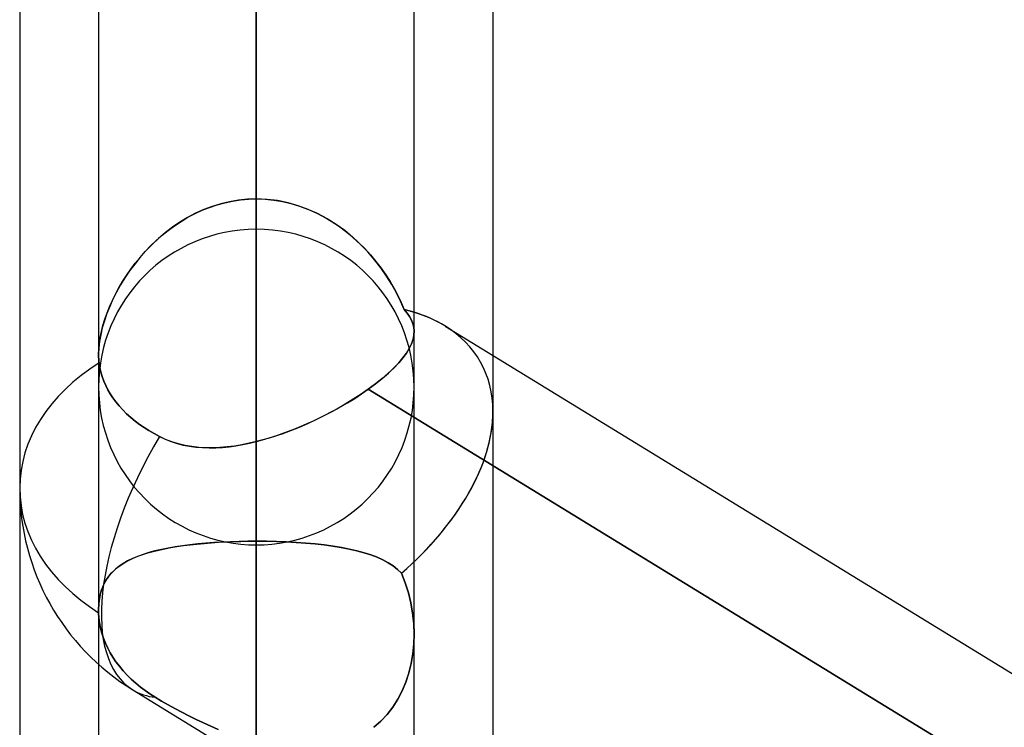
# Model space of a CAD drawing. Header units: millimetres. Extents: x -97 to 81, y -215 to 215.
# Tile 9 of 82: x -44 to -39.24, y -106.56 to -103.14. Entities that reach past the tile are written whole.
import ezdxf

# ---------------------------------------------------------------- set-up
doc = ezdxf.new("R2010")
doc.units = ezdxf.units.MM
doc.layers.add('MAIN-1', color=7, linetype='Continuous')
doc.layers.add('MAIN-2', color=7, linetype='Continuous')

msp = doc.modelspace()

# ---------------------------------------------------------------- linework, layer by layer
at = {"layer": 'MAIN-1'}
for p, q in [((-42.8563, 0), (-42.8563, -105.1835)), ((-43.6188, 0), (-43.6188, -104.7621)), ((-42.0938, -104.6521), (-42.0938, 0)), ((-44, -54.9413), (-44, -105.4075)), ((-41.7125, -55.3107), (-41.7125, -104.7669)), ((-41.9438, -104.6252), (-34.8187, -108.9907)), ((-42.0991, -104.6901), (-42.1066, -104.7115)), ((-42.0949, -104.6695), (-42.0991, -104.6901)), ((-42.0938, -104.6496), (-42.0949, -104.6695)), ((-42.1171, -104.7335), (-42.1309, -104.7561)), ((-42.1066, -104.7115), (-42.1171, -104.7335)), ((-43.6187, -104.7688), (-43.6188, -104.7616)), ((-43.6185, -104.7758), (-43.6187, -104.7688)), ((-43.6182, -104.7828), (-43.6185, -104.7758)), ((-43.6177, -104.7897), (-43.6182, -104.7828)), ((-43.6171, -104.7965), (-43.6177, -104.7897)), ((-42.1479, -104.7794), (-42.1682, -104.8034)), ((-42.1309, -104.7561), (-42.1479, -104.7794)), ((-43.6164, -104.8032), (-43.6171, -104.7965)), ((-43.613, -104.8251), (-43.6164, -104.8032)), ((-43.608, -104.8472), (-43.613, -104.8251)), ((-42.1918, -104.8281), (-42.2184, -104.8533)), ((-42.1682, -104.8034), (-42.1918, -104.8281)), ((-43.6016, -104.8693), (-43.608, -104.8472)), ((-43.5936, -104.8911), (-43.6016, -104.8693)), ((-42.2479, -104.8788), (-42.2802, -104.9045)), ((-42.2184, -104.8533), (-42.2479, -104.8788)), ((-43.5843, -104.9124), (-43.5936, -104.8911)), ((-43.5738, -104.933), (-43.5843, -104.9124)), ((-42.3152, -104.9303), (-42.3386, -104.9466)), ((-42.2802, -104.9045), (-42.3152, -104.9303)), ((-34.8187, -109.5233), (-42.3152, -104.9303)), ((-43.5623, -104.9527), (-43.5738, -104.933)), ((-43.5496, -104.9718), (-43.5623, -104.9527)), ((-43.5353, -104.9913), (-43.5496, -104.9718)), ((-42.3881, -104.979), (-42.414, -104.9949)), ((-42.3629, -104.9629), (-42.3881, -104.979)), ((-42.3386, -104.9466), (-42.3629, -104.9629)), ((-43.5194, -105.0107), (-43.5353, -104.9913)), ((-43.5019, -105.0299), (-43.5194, -105.0107)), ((-42.4678, -105.026), (-42.4956, -105.0411)), ((-42.4406, -105.0106), (-42.4678, -105.026)), ((-42.414, -104.9949), (-42.4406, -105.0106)), ((-43.4831, -105.0487), (-43.5019, -105.0299)), ((-43.463, -105.0668), (-43.4831, -105.0487)), ((-43.442, -105.0841), (-43.463, -105.0668)), ((-42.5529, -105.0703), (-42.5822, -105.0843)), ((-42.524, -105.0559), (-42.5529, -105.0703)), ((-42.4956, -105.0411), (-42.524, -105.0559)), ((-43.4203, -105.1005), (-43.442, -105.0841)), ((-43.3982, -105.1158), (-43.4203, -105.1005)), ((-43.3753, -105.1304), (-43.3982, -105.1158)), ((-42.6418, -105.1108), (-42.6721, -105.1232)), ((-42.6119, -105.0978), (-42.6418, -105.1108)), ((-42.5822, -105.0843), (-42.6119, -105.0978)), ((-43.3507, -105.1447), (-43.3753, -105.1304)), ((-43.3247, -105.1587), (-43.3507, -105.1447)), ((-43.2949, -105.1726), (-43.3247, -105.1587)), ((-42.7945, -105.1664), (-42.8254, -105.1753)), ((-42.7638, -105.1566), (-42.7945, -105.1664)), ((-42.733, -105.1462), (-42.7638, -105.1566)), ((-42.7025, -105.135), (-42.733, -105.1462)), ((-42.6721, -105.1232), (-42.7025, -105.135)), ((-43.2644, -105.1843), (-43.2949, -105.1726)), ((-43.233, -105.194), (-43.2644, -105.1843)), ((-43.201, -105.2017), (-43.233, -105.194)), ((-43.1682, -105.2074), (-43.201, -105.2017)), ((-43.1349, -105.2112), (-43.1682, -105.2074)), ((-43.1009, -105.2132), (-43.1349, -105.2112)), ((-43.0667, -105.2134), (-43.1009, -105.2132)), ((-43.032, -105.212), (-43.0667, -105.2134)), ((-42.9972, -105.2091), (-43.032, -105.212)), ((-42.9621, -105.2047), (-42.9972, -105.2091)), ((-42.9269, -105.1989), (-42.9621, -105.2047)), ((-42.8916, -105.1918), (-42.9269, -105.1989)), ((-42.8562, -105.1835), (-42.8916, -105.1918)), ((-42.8254, -105.1753), (-42.8563, -105.1835)), ((-44, -105.4075), (-44, -110.26)), ((-43.6188, -106.26), (-43.6188, -109.6418)), ((-43.4538, -106.3828), (-25.8538, -117.1662))]:
    msp.add_line(p, q, dxfattribs=at)
msp.add_arc((-42.8563, -105.4075), 1.1438, 180, 238.5051, dxfattribs=at)
for major_axis, ratio, start_param, end_param in [((1.0844, 0.6073), 0.598803, 0.325672, 0.517481), ((-1.1438, 0), 0.707107, -0.843858, 0), ((1.0844, 0.6073), 0.598803, -0.331177, -0.323517), ((0.5975, 0.9753), 0.463048, 1.599262, 3.141593)]:
    msp.add_ellipse((-42.8563, -105.4075), major_axis=major_axis, ratio=ratio, start_param=start_param, end_param=end_param, dxfattribs=at)
at = {"layer": 'MAIN-2'}
for p, q in [((-42.8563, 0), (-42.8563, -104.0108)), ((-42.8563, -105.1835), (-42.8563, 0)), ((-42.8563, -104.0108), (-42.8563, 0)), ((-42.8563, -76.8144), (-42.8563, -104.1575)), ((-42.8563, -105.6825), (-42.8563, -77.8938)), ((-42.8563, -85.2327), (-42.8563, -116.0525)), ((-42.8563, -117.5775), (-42.8563, -86.3119)), ((-42.8563, -93.6497), (-42.8563, -127.9475)), ((-42.8563, -129.4725), (-42.8563, -94.7287)), ((-42.8563, -104.0108), (-42.8563, -96.6745)), ((-42.8563, -96.6745), (-42.8563, -104.0108)), ((-42.8563, -98.3313), (-42.8563, -105.6649)), ((-42.8563, -105.6649), (-42.8563, -98.3313)), ((-42.8563, -108.8999), (-42.8563, -101.5663)), ((-42.8563, -101.5663), (-42.8563, -108.8999)), ((-42.8563, -102.0657), (-42.8563, -139.8425)), ((-42.8563, -141.3675), (-42.8563, -103.1446)), ((-42.8563, -103.1446), (-42.8563, -110.4808)), ((-42.8563, -110.4808), (-42.8563, -103.1446)), ((-42.9856, -104.024), (-43.0277, -104.0341)), ((-43.0086, -104.0291), (-42.9712, -104.0212)), ((-42.9429, -104.0167), (-42.9856, -104.024)), ((-42.9712, -104.0212), (-42.9333, -104.0155)), ((-42.8997, -104.0123), (-42.9429, -104.0167)), ((-42.9333, -104.0155), (-42.8949, -104.012)), ((-42.8563, -104.0108), (-42.8997, -104.0123)), ((-42.8949, -104.012), (-42.8563, -104.0108)), ((-42.8563, -104.0108), (-42.8138, -104.0122)), ((-42.8045, -104.0129), (-42.8563, -104.0108)), ((-42.8138, -104.0122), (-42.7717, -104.0164)), ((-42.7534, -104.0191), (-42.8045, -104.0129)), ((-42.7717, -104.0164), (-42.73, -104.0234)), ((-42.7031, -104.0293), (-42.7534, -104.0191)), ((-42.73, -104.0234), (-42.6888, -104.033)), ((-43.1527, -104.0817), (-43.1177, -104.0656)), ((-43.1101, -104.0624), (-43.1498, -104.0803)), ((-43.1177, -104.0656), (-43.082, -104.0514)), ((-43.0693, -104.0469), (-43.1101, -104.0624)), ((-43.082, -104.0514), (-43.0456, -104.0392)), ((-43.0277, -104.0341), (-43.0693, -104.0469)), ((-43.0456, -104.0392), (-43.0086, -104.0291)), ((-42.6538, -104.0433), (-42.7031, -104.0293)), ((-42.6888, -104.033), (-42.6482, -104.0452)), ((-42.6055, -104.0611), (-42.6538, -104.0433)), ((-42.6482, -104.0452), (-42.6083, -104.06)), ((-42.6083, -104.06), (-42.5694, -104.0771)), ((-42.5585, -104.0824), (-42.6055, -104.0611)), ((-43.2254, -104.1229), (-43.2613, -104.1472)), ((-43.2513, -104.1402), (-43.2195, -104.1191)), ((-43.1882, -104.1005), (-43.2254, -104.1229)), ((-43.2195, -104.1191), (-43.1866, -104.0996)), ((-43.1498, -104.0803), (-43.1882, -104.1005)), ((-43.1866, -104.0996), (-43.1527, -104.0817)), ((-42.5694, -104.0771), (-42.5316, -104.0964)), ((-42.5134, -104.1068), (-42.5585, -104.0824)), ((-42.5316, -104.0964), (-42.4951, -104.1178)), ((-42.47, -104.1341), (-42.5134, -104.1068)), ((-42.4951, -104.1178), (-42.4598, -104.1411)), ((-43.3117, -104.1865), (-43.2821, -104.1627)), ((-43.2613, -104.1472), (-43.2958, -104.1734)), ((-43.2821, -104.1627), (-43.2513, -104.1402)), ((-42.4287, -104.164), (-42.47, -104.1341)), ((-42.4598, -104.1411), (-42.4258, -104.1663)), ((-42.3893, -104.1964), (-42.4287, -104.164)), ((-42.4258, -104.1663), (-42.3931, -104.193)), ((-43.3675, -104.2378), (-43.3402, -104.2116)), ((-43.3288, -104.2013), (-43.3603, -104.2307)), ((-43.3402, -104.2116), (-43.3117, -104.1865)), ((-43.2958, -104.1734), (-43.3288, -104.2013)), ((-42.3931, -104.193), (-42.362, -104.2213)), ((-42.3521, -104.2308), (-42.3893, -104.1964)), ((-43.4181, -104.293), (-43.3935, -104.265)), ((-43.39, -104.2613), (-43.418, -104.2929)), ((-43.3935, -104.265), (-43.3675, -104.2378)), ((-43.3603, -104.2307), (-43.39, -104.2613)), ((-42.362, -104.2213), (-42.3324, -104.2507)), ((-42.3171, -104.2671), (-42.3521, -104.2308)), ((-42.3324, -104.2507), (-42.3045, -104.2812)), ((-43.418, -104.2929), (-43.4443, -104.3254)), ((-43.4414, -104.3216), (-43.4181, -104.293)), ((-42.2845, -104.3048), (-42.3171, -104.2671)), ((-42.3045, -104.2812), (-42.2782, -104.3126)), ((-42.2544, -104.3437), (-42.2845, -104.3048)), ((-42.2782, -104.3126), (-42.2536, -104.3448)), ((-43.4688, -104.3585), (-43.4916, -104.3922)), ((-43.4839, -104.3805), (-43.4633, -104.3509)), ((-43.4443, -104.3254), (-43.4688, -104.3585)), ((-43.4633, -104.3509), (-43.4414, -104.3216)), ((-42.2267, -104.3834), (-42.2544, -104.3437)), ((-42.2536, -104.3448), (-42.2306, -104.3774)), ((-43.4916, -104.3922), (-43.5125, -104.4263)), ((-43.503, -104.4105), (-43.4839, -104.3805)), ((-42.2306, -104.3774), (-42.2094, -104.4105)), ((-42.2016, -104.4236), (-42.2267, -104.3834)), ((-43.5371, -104.4709), (-43.5208, -104.4407)), ((-43.5125, -104.4263), (-43.5317, -104.4605)), ((-43.5208, -104.4407), (-43.503, -104.4105)), ((-42.2094, -104.4105), (-42.1899, -104.4438)), ((-42.179, -104.4641), (-42.2016, -104.4236)), ((-42.1899, -104.4438), (-42.1721, -104.4775)), ((-43.5655, -104.5316), (-43.552, -104.5012)), ((-43.5491, -104.4952), (-43.5648, -104.53)), ((-43.552, -104.5012), (-43.5371, -104.4709)), ((-43.5317, -104.4605), (-43.5491, -104.4952)), ((-42.1589, -104.5047), (-42.179, -104.4641)), ((-42.1721, -104.4775), (-42.1558, -104.5114)), ((-43.5648, -104.53), (-43.5787, -104.5648)), ((-43.5776, -104.5619), (-43.5655, -104.5316)), ((-42.1413, -104.5454), (-42.1589, -104.5047)), ((-42.1558, -104.5114), (-42.1413, -104.5454)), ((-42.1413, -104.5454), (-42.1273, -104.5623)), ((-42.1273, -104.5624), (-42.1413, -104.5454)), ((-43.5907, -104.5994), (-43.6006, -104.6336)), ((-43.5974, -104.6219), (-43.5883, -104.5921)), ((-43.5787, -104.5648), (-43.5907, -104.5994)), ((-43.5883, -104.5921), (-43.5776, -104.5619)), ((-42.1273, -104.5623), (-42.1157, -104.5792)), ((-42.1157, -104.5793), (-42.1273, -104.5624)), ((-42.1157, -104.5792), (-42.1065, -104.5963)), ((-42.1065, -104.5962), (-42.1157, -104.5793)), ((-42.0998, -104.6133), (-42.1065, -104.5962)), ((-42.1065, -104.5963), (-42.0997, -104.6136)), ((-43.6006, -104.6336), (-43.6085, -104.6673)), ((-43.605, -104.6514), (-43.5974, -104.6219)), ((-42.0956, -104.6306), (-42.0998, -104.6133)), ((-42.0997, -104.6136), (-42.0954, -104.6314)), ((-42.0938, -104.6483), (-42.0956, -104.6306)), ((-42.0954, -104.6314), (-42.0938, -104.6496)), ((-43.6153, -104.7085), (-43.611, -104.6804)), ((-43.6085, -104.6673), (-43.6142, -104.7)), ((-43.611, -104.6804), (-43.605, -104.6514)), ((-42.1062, -104.7107), (-42.0989, -104.6893)), ((-42.0989, -104.6893), (-42.0948, -104.6685)), ((-42.0948, -104.6685), (-42.0938, -104.6483)), ((-42.0938, -106.1167), (-42.0938, -104.652)), ((-43.6176, -104.7314), (-43.6188, -104.7614)), ((-43.6188, -104.7616), (-43.6179, -104.7356)), ((-43.6179, -104.7356), (-43.6153, -104.7085)), ((-43.6142, -104.7), (-43.6176, -104.7314)), ((-42.1305, -104.7555), (-42.1168, -104.7328)), ((-42.1168, -104.7328), (-42.1062, -104.7107)), ((-43.6188, -104.7614), (-43.6187, -104.7686)), ((-43.6188, -104.7621), (-43.6188, -105.9949)), ((-43.6187, -104.7686), (-43.6185, -104.7757)), ((-43.6185, -104.7757), (-43.6182, -104.7827)), ((-43.6182, -104.7827), (-43.6177, -104.7896)), ((-43.6177, -104.7896), (-43.6171, -104.7965)), ((-42.1678, -104.803), (-42.1475, -104.7789)), ((-42.1475, -104.7789), (-42.1305, -104.7555)), ((-41.7125, -104.7669), (-41.7125, -105.0382)), ((-43.6171, -104.7965), (-43.6164, -104.8032)), ((-43.6164, -104.8032), (-43.6129, -104.8251)), ((-43.6129, -104.8251), (-43.608, -104.8472)), ((-42.2181, -104.853), (-42.1914, -104.8277)), ((-42.1914, -104.8277), (-42.1678, -104.803)), ((-43.608, -104.8472), (-43.6016, -104.8693)), ((-43.6016, -104.8693), (-43.5936, -104.8911)), ((-42.28, -104.9044), (-42.2477, -104.8786)), ((-42.2477, -104.8786), (-42.2181, -104.853)), ((-43.5936, -104.8911), (-43.5843, -104.9124)), ((-43.5843, -104.9124), (-43.5738, -104.933)), ((-42.3472, -104.9524), (-42.3152, -104.9303)), ((-42.3152, -104.9303), (-42.28, -104.9044)), ((-42.3152, -104.9303), (-34.6637, -109.6183)), ((-43.5738, -104.933), (-43.5623, -104.9527)), ((-43.5623, -104.9527), (-43.5496, -104.9718)), ((-43.5496, -104.9718), (-43.5353, -104.9913)), ((-42.4159, -104.9961), (-42.3809, -104.9744)), ((-42.3809, -104.9744), (-42.3472, -104.9524)), ((-43.5353, -104.9913), (-43.5194, -105.0107)), ((-43.5194, -105.0107), (-43.5019, -105.0299)), ((-42.4895, -105.0379), (-42.4521, -105.0172)), ((-42.4521, -105.0172), (-42.4159, -104.9961)), ((-43.5019, -105.0299), (-43.4831, -105.0487)), ((-43.4831, -105.0487), (-43.463, -105.0668)), ((-43.463, -105.0668), (-43.442, -105.0841)), ((-42.5673, -105.0773), (-42.528, -105.0579)), ((-42.528, -105.0579), (-42.4895, -105.0379)), ((-41.7125, -105.0382), (-41.7125, -107.4496)), ((-43.442, -105.0841), (-43.4203, -105.1005)), ((-43.4203, -105.1005), (-43.3982, -105.1158)), ((-43.3982, -105.1158), (-43.3753, -105.1304)), ((-42.6893, -105.13), (-42.6482, -105.1134)), ((-42.6482, -105.1134), (-42.6075, -105.0958)), ((-42.6075, -105.0958), (-42.5673, -105.0773)), ((-43.3753, -105.1304), (-43.3507, -105.1448)), ((-43.3507, -105.1448), (-43.3247, -105.1587)), ((-43.3247, -105.1587), (-43.2969, -105.1718)), ((-42.8144, -105.1722), (-42.7725, -105.1595)), ((-42.7725, -105.1595), (-42.7308, -105.1454)), ((-42.7308, -105.1454), (-42.6893, -105.13)), ((-43.2969, -105.1718), (-43.2684, -105.1829)), ((-43.2684, -105.1829), (-43.2393, -105.1923)), ((-43.2393, -105.1923), (-43.2094, -105.1999)), ((-43.2094, -105.1999), (-43.179, -105.2057)), ((-43.179, -105.2057), (-43.148, -105.2099)), ((-43.148, -105.2099), (-43.1165, -105.2125)), ((-43.1165, -105.2125), (-43.0847, -105.2135)), ((-43.0847, -105.2135), (-43.0526, -105.213)), ((-43.0526, -105.213), (-43.0202, -105.2112)), ((-43.0202, -105.2112), (-42.9876, -105.208)), ((-42.9876, -105.208), (-42.9549, -105.2036)), ((-42.9549, -105.2036), (-42.922, -105.1979)), ((-42.922, -105.1979), (-42.8892, -105.1912)), ((-42.8892, -105.1912), (-42.8563, -105.1835)), ((-42.8562, -105.1835), (-42.8144, -105.1722)), ((-43.2487, -105.6919), (-43.2826, -105.6979)), ((-43.2701, -105.6956), (-43.2398, -105.6905)), ((-43.2135, -105.6867), (-43.2487, -105.6919)), ((-43.2398, -105.6905), (-43.2085, -105.686)), ((-43.1772, -105.682), (-43.2135, -105.6867)), ((-43.2085, -105.686), (-43.1763, -105.6819)), ((-43.1397, -105.6779), (-43.1772, -105.682)), ((-43.1763, -105.6819), (-43.1431, -105.6783)), ((-43.1431, -105.6783), (-43.1091, -105.6751)), ((-43.1011, -105.6744), (-43.1397, -105.6779)), ((-43.1091, -105.6751), (-43.0745, -105.6724)), ((-43.0616, -105.6715), (-43.1011, -105.6744)), ((-43.0745, -105.6724), (-43.0392, -105.6701)), ((-43.0214, -105.6691), (-43.0616, -105.6715)), ((-43.0392, -105.6701), (-43.0035, -105.6682)), ((-42.9807, -105.6673), (-43.0214, -105.6691)), ((-43.0035, -105.6682), (-42.9672, -105.6668)), ((-42.9396, -105.6659), (-42.9807, -105.6673)), ((-42.9672, -105.6668), (-42.9306, -105.6657)), ((-42.8981, -105.6652), (-42.9396, -105.6659)), ((-42.9306, -105.6657), (-42.8936, -105.6651)), ((-42.8563, -105.6649), (-42.8981, -105.6652)), ((-42.8936, -105.6651), (-42.8563, -105.6649)), ((-42.8563, -108.8999), (-42.8563, -105.6649)), ((-42.8563, -105.6649), (-42.8563, -108.8999)), ((-42.807, -105.6653), (-42.8563, -105.6649)), ((-42.8563, -105.6649), (-42.8073, -105.6653)), ((-42.8073, -105.6653), (-42.7588, -105.6663)), ((-42.7582, -105.6664), (-42.807, -105.6653)), ((-42.7588, -105.6663), (-42.7109, -105.6681)), ((-42.7102, -105.6682), (-42.7582, -105.6664)), ((-42.7109, -105.6681), (-42.6636, -105.6707)), ((-42.663, -105.6707), (-42.7102, -105.6682)), ((-42.6636, -105.6707), (-42.6171, -105.674)), ((-42.6168, -105.674), (-42.663, -105.6707)), ((-42.6171, -105.674), (-42.5719, -105.678)), ((-42.5716, -105.6781), (-42.6168, -105.674)), ((-42.5719, -105.678), (-42.5282, -105.6829)), ((-42.5278, -105.6829), (-42.5716, -105.6781)), ((-42.5282, -105.6829), (-42.486, -105.6885)), ((-42.4857, -105.6885), (-42.5278, -105.6829)), ((-42.486, -105.6885), (-42.4455, -105.6951)), ((-42.4454, -105.695), (-42.4857, -105.6885)), ((-43.4304, -105.7383), (-43.4552, -105.7488)), ((-43.4508, -105.7468), (-43.4286, -105.7376)), ((-43.404, -105.7287), (-43.4304, -105.7383)), ((-43.4286, -105.7376), (-43.4052, -105.7291)), ((-43.4052, -105.7291), (-43.3805, -105.7212)), ((-43.376, -105.7199), (-43.404, -105.7287)), ((-43.3805, -105.7212), (-43.3545, -105.7139)), ((-43.3464, -105.7118), (-43.376, -105.7199)), ((-43.3545, -105.7139), (-43.3274, -105.7073)), ((-43.3152, -105.7045), (-43.3464, -105.7118)), ((-43.3274, -105.7073), (-43.2993, -105.7011)), ((-43.2826, -105.6979), (-43.3152, -105.7045)), ((-43.2993, -105.7011), (-43.2701, -105.6956)), ((-42.4455, -105.6951), (-42.4067, -105.7025)), ((-42.4068, -105.7025), (-42.4454, -105.695)), ((-42.3701, -105.7108), (-42.4068, -105.7025)), ((-42.4067, -105.7025), (-42.3699, -105.7109)), ((-42.3354, -105.7202), (-42.3701, -105.7108)), ((-42.3699, -105.7109), (-42.3351, -105.7203)), ((-42.3027, -105.7307), (-42.3354, -105.7202)), ((-42.3351, -105.7203), (-42.3026, -105.7307)), ((-42.2723, -105.7423), (-42.3027, -105.7307)), ((-42.3026, -105.7307), (-42.2723, -105.7423)), ((-43.5194, -105.7858), (-43.5374, -105.8002)), ((-43.5262, -105.791), (-43.5094, -105.7788)), ((-43.4997, -105.7725), (-43.5194, -105.7858)), ((-43.5094, -105.7788), (-43.4912, -105.7674)), ((-43.4783, -105.7602), (-43.4997, -105.7725)), ((-43.4912, -105.7674), (-43.4716, -105.7567)), ((-43.4552, -105.7488), (-43.4783, -105.7602)), ((-43.4716, -105.7567), (-43.4508, -105.7468)), ((-42.2442, -105.755), (-42.2723, -105.7423)), ((-42.2723, -105.7423), (-42.2442, -105.755)), ((-42.2183, -105.7691), (-42.2442, -105.755)), ((-42.2442, -105.755), (-42.2184, -105.7691)), ((-42.2184, -105.7691), (-42.195, -105.7844)), ((-42.1948, -105.7846), (-42.2183, -105.7691)), ((-42.195, -105.7844), (-42.1739, -105.8013)), ((-42.1737, -105.8015), (-42.1948, -105.7846)), ((-43.5686, -105.833), (-43.5816, -105.8515)), ((-43.5801, -105.8492), (-43.5687, -105.8331)), ((-43.5687, -105.8331), (-43.5559, -105.8181)), ((-43.5538, -105.8159), (-43.5686, -105.833)), ((-43.5559, -105.8181), (-43.5417, -105.8041)), ((-43.5374, -105.8002), (-43.5538, -105.8159)), ((-43.5417, -105.8041), (-43.5262, -105.791)), ((-42.1739, -105.8013), (-42.1549, -105.8199)), ((-42.1549, -105.8199), (-42.1737, -105.8015)), ((-42.1366, -105.8664), (-42.1549, -105.8199)), ((-42.1549, -105.8199), (-42.1366, -105.8662)), ((-43.5927, -105.8715), (-43.602, -105.8931)), ((-43.5988, -105.8849), (-43.5902, -105.8665)), ((-43.5816, -105.8515), (-43.5927, -105.8715)), ((-43.5902, -105.8665), (-43.5801, -105.8492)), ((-42.1366, -105.8662), (-42.1216, -105.9137)), ((-42.1215, -105.9143), (-42.1366, -105.8664)), ((-43.6156, -105.9475), (-43.6115, -105.9255)), ((-43.6093, -105.9163), (-43.6145, -105.941)), ((-43.6115, -105.9255), (-43.6059, -105.9046)), ((-43.602, -105.8931), (-43.6093, -105.9163)), ((-43.6059, -105.9046), (-43.5988, -105.8849)), ((-42.1216, -105.9137), (-42.1098, -105.9622)), ((-42.1096, -105.9634), (-42.1215, -105.9143)), ((-43.6177, -105.9671), (-43.6188, -105.9945)), ((-43.6188, -105.9946), (-43.618, -105.9706)), ((-43.618, -105.9706), (-43.6156, -105.9475)), ((-43.6145, -105.941), (-43.6177, -105.9671)), ((-42.1098, -105.9622), (-42.1011, -106.0118)), ((-42.1009, -106.0132), (-42.1096, -105.9634)), ((-43.6188, -105.9945), (-43.6187, -105.9972)), ((-43.6188, -105.9972), (-43.6188, -105.9946)), ((-43.6188, -105.9949), (-43.6188, -106.26)), ((-43.6187, -105.9999), (-43.6188, -105.9972)), ((-43.6187, -105.9972), (-43.6187, -105.9998)), ((-43.6187, -105.9998), (-43.6187, -106.0025)), ((-43.6187, -106.0025), (-43.6187, -105.9999)), ((-43.6187, -106.0025), (-43.6186, -106.0051)), ((-43.6186, -106.0052), (-43.6187, -106.0025)), ((-43.6186, -106.0051), (-43.6185, -106.0078)), ((-43.6185, -106.0079), (-43.6186, -106.0052)), ((-43.6185, -106.0078), (-43.6184, -106.0105)), ((-43.6184, -106.0105), (-43.6185, -106.0079)), ((-43.6184, -106.0105), (-43.6167, -106.0347)), ((-43.6167, -106.0347), (-43.6184, -106.0105)), ((-42.1011, -106.0118), (-42.0957, -106.0622)), ((-42.0957, -106.0635), (-42.1009, -106.0132)), ((-43.6167, -106.0347), (-43.6135, -106.0594)), ((-43.6135, -106.0594), (-43.6167, -106.0347)), ((-43.6135, -106.0594), (-43.6087, -106.0844)), ((-43.6087, -106.0844), (-43.6135, -106.0594)), ((-42.0957, -106.0622), (-42.0938, -106.1131)), ((-42.0938, -106.1138), (-42.0957, -106.0635)), ((-43.6087, -106.0844), (-43.6022, -106.1093)), ((-43.6022, -106.1093), (-43.6087, -106.0844)), ((-43.6022, -106.1093), (-43.5942, -106.1339)), ((-43.5942, -106.1339), (-43.6022, -106.1093)), ((-42.0952, -106.1619), (-42.0938, -106.1138)), ((-42.0938, -106.1131), (-42.0951, -106.1608)), ((-42.0938, -107.2161), (-42.0938, -106.1166)), ((-43.5942, -106.1339), (-43.5847, -106.158)), ((-43.5847, -106.158), (-43.5942, -106.1339)), ((-43.5847, -106.158), (-43.5741, -106.1812)), ((-43.5741, -106.1812), (-43.5847, -106.158)), ((-42.0998, -106.2095), (-42.0952, -106.1619)), ((-42.0951, -106.1608), (-42.0996, -106.2082)), ((-43.5741, -106.1812), (-43.5624, -106.2035)), ((-43.5624, -106.2035), (-43.5741, -106.1812)), ((-43.5624, -106.2035), (-43.5494, -106.2251)), ((-43.5494, -106.2251), (-43.5624, -106.2035)), ((-42.1077, -106.2563), (-42.0998, -106.2095)), ((-42.0996, -106.2082), (-42.1074, -106.2551)), ((-43.5494, -106.2251), (-43.5347, -106.247)), ((-43.5347, -106.247), (-43.5494, -106.2251)), ((-43.5347, -106.247), (-43.5184, -106.2689)), ((-43.5184, -106.2689), (-43.5347, -106.247)), ((-42.1188, -106.3019), (-42.1077, -106.2563)), ((-42.1074, -106.2551), (-42.1185, -106.3009)), ((-43.5184, -106.2689), (-43.5005, -106.2906)), ((-43.5005, -106.2906), (-43.5184, -106.2689)), ((-43.5005, -106.2906), (-43.4811, -106.3117)), ((-43.4811, -106.3117), (-43.5005, -106.2906)), ((-43.4811, -106.3117), (-43.4605, -106.332)), ((-43.4605, -106.332), (-43.4811, -106.3117)), ((-42.1333, -106.3461), (-42.1188, -106.3019)), ((-42.1185, -106.3009), (-42.1329, -106.3452)), ((-43.4605, -106.332), (-43.4389, -106.3514)), ((-43.4389, -106.3514), (-43.4605, -106.332)), ((-43.4389, -106.3514), (-43.4166, -106.3697)), ((-43.4166, -106.3697), (-43.4389, -106.3514)), ((-42.1511, -106.3885), (-42.1333, -106.3461)), ((-42.1329, -106.3452), (-42.1507, -106.3877)), ((-43.4166, -106.3697), (-43.394, -106.3867)), ((-43.394, -106.3867), (-43.4166, -106.3697)), ((-43.394, -106.3867), (-43.3703, -106.4031)), ((-43.3703, -106.4031), (-43.394, -106.3867)), ((-43.3703, -106.4031), (-43.3449, -106.4192)), ((-43.3449, -106.4192), (-43.3703, -106.4031)), ((-42.1722, -106.4289), (-42.1511, -106.3885)), ((-42.1507, -106.3877), (-42.1719, -106.4283)), ((-43.3449, -106.4192), (-43.3141, -106.4375)), ((-43.3141, -106.4375), (-43.3449, -106.4192)), ((-43.3141, -106.4375), (-43.2824, -106.4557)), ((-43.2825, -106.4557), (-43.3141, -106.4375)), ((-42.1967, -106.4671), (-42.1722, -106.4289)), ((-42.1719, -106.4283), (-42.1965, -106.4667)), ((-43.25, -106.4737), (-43.2825, -106.4557)), ((-43.2824, -106.4557), (-43.2499, -106.4738)), ((-43.2167, -106.4916), (-43.25, -106.4737)), ((-43.2499, -106.4738), (-43.2165, -106.4917)), ((-43.1826, -106.5091), (-43.2167, -106.4916)), ((-43.2165, -106.4917), (-43.1824, -106.5092)), ((-42.255, -106.535), (-42.2244, -106.5026)), ((-42.2242, -106.5023), (-42.2549, -106.5348)), ((-42.2244, -106.5026), (-42.1967, -106.4671)), ((-42.1965, -106.4667), (-42.2242, -106.5023)), ((-43.1478, -106.5263), (-43.1826, -106.5091)), ((-43.1824, -106.5092), (-43.1476, -106.5265)), ((-43.1124, -106.5431), (-43.1478, -106.5263)), ((-43.1476, -106.5265), (-43.1121, -106.5432)), ((-43.0766, -106.5592), (-43.1124, -106.5431)), ((-43.1121, -106.5432), (-43.0763, -106.5593)), ((-42.2549, -106.5348), (-42.2885, -106.5641)), ((-42.2885, -106.5641), (-42.255, -106.535)), ((-43.0404, -106.5746), (-43.0766, -106.5592)), ((-43.0763, -106.5593), (-43.0401, -106.5747))]:
    msp.add_line(p, q, dxfattribs=at)
for start, end in [(90.0001, 179.9998), (0.0002, 90.0001), (179.9998, 269.9999), (269.9999, 0.0002)]:
    msp.add_arc((-42.8563, -104.92), 0.7625, start, end, dxfattribs=at)
for major_axis, ratio, start_param, end_param in [((1.0844, 0.6073), 0.598803, 0.517481, 0.571971), ((1.0844, 0.6073), 0.598803, 0.325672, 0.571971), ((1.0844, 0.6073), 0.598803, -0.323517, 0.325672), ((1.0844, 0.6073), 0.598803, -0.323517, 0.325672), ((-1.1438, 0), 0.707107, -0.843858, 0), ((1.0844, 0.6073), 0.598803, -1.234325, -0.323517), ((1.0844, 0.6073), 0.598803, -1.234325, -0.331177), ((0.5975, 0.9753), 0.463048, 1.599262, 3.141593), ((-1.1438, 0), 0.707107, 0, 0.841434), ((-1.1438, 0), 0.707107, 0, 0.841434), ((0.5975, 0.9753), 0.463048, 3.141593, 3.145493), ((0.5975, 0.9753), 0.463048, 3.141593, 3.145493), ((0.5975, 0.9753), 0.463048, -3.137693, -2.928667), ((0.5975, 0.9753), 0.463048, -3.137693, -2.928667)]:
    msp.add_ellipse((-42.8563, -105.4075), major_axis=major_axis, ratio=ratio, start_param=start_param, end_param=end_param, dxfattribs=at)

doc.saveas('drawing.dxf')
